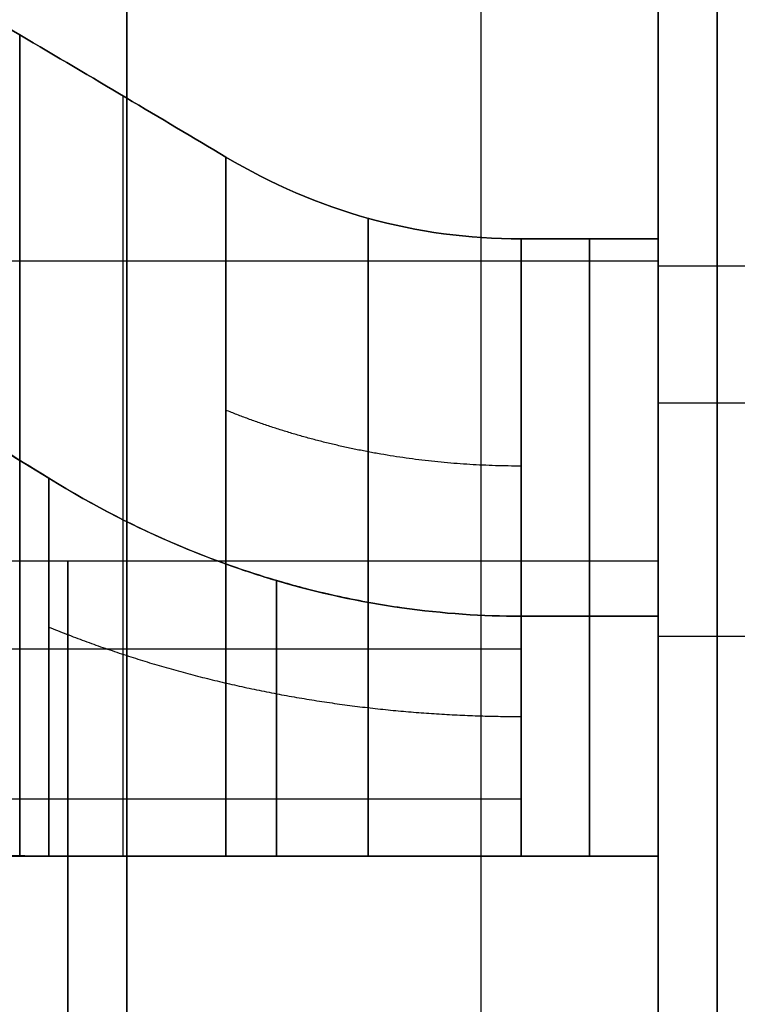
# Model space of a CAD drawing. Header units: millimetres. Extents: x -66 to 114, y 79 to 395.
# Tile 190 of 239: x 89.77 to 90.98, y 150.68 to 152.35. Entities that reach past the tile are written whole.
import ezdxf

# ---------------------------------------------------------------- set-up
doc = ezdxf.new("R2010")
doc.units = ezdxf.units.MM
doc.layers.add('Layer 01', color=18, linetype='Continuous', true_color=0x000000)

msp = doc.modelspace()

# ---------------------------------------------------------------- linework, layer by layer
at = {"layer": 'Layer 01'}
for p, q in [((89.95, 129.9733, 0.45), (89.95, 159.9733, 0.45)), ((89.95, 129.9733, -37.55), (89.95, 159.9733, -37.55)), ((87.65, 151.9417, -18.95), (90.85, 151.9417, -18.95)), ((87.65, 151.9417, -18.15), (90.85, 151.9417, -18.15)), ((87.65, 151.9417, -14.38), (90.85, 151.9417, -14.38)), ((87.65, 151.9417, -13.58), (90.85, 151.9417, -13.58)), ((87.65, 151.9417, -22.72), (90.85, 151.9417, -22.72)), ((87.65, 151.9417, -23.52), (90.85, 151.9417, -23.52)), ((90.85, 151.9333, -23.12), (90.85, 151.4333, -23.12)), ((90.85, 151.9333, -18.55), (90.85, 151.4333, -18.55)), ((90.85, 151.9333, -13.98), (90.85, 151.4333, -13.98)), ((90.85, 151.7159, -19.4728), (90.85, 151.5861, -19.4728)), ((90.85, 151.7159, -17.6272), (90.85, 151.5861, -17.6272)), ((90.85, 151.7159, -14.9028), (90.85, 151.5861, -14.9028)), ((90.85, 151.7159, -13.0572), (90.85, 151.5861, -13.0572)), ((90.85, 151.7159, -24.0428), (90.85, 151.5861, -24.0428)), ((90.85, 151.7159, -22.1972), (90.85, 151.5861, -22.1972)), ((90.85, 151.7012, -19.322), (92.9, 151.7012, -19.322)), ((90.85, 151.7012, -23.892), (92.9, 151.7012, -23.892)), ((90.85, 151.6669, -23.52), (90.85, 151.6669, -22.72)), ((90.85, 151.6669, -18.95), (90.85, 151.6669, -18.15)), ((90.85, 151.6364, -14.38), (90.85, 151.6364, -13.58)), ((90.85, 151.4562, -19.7325), (90.85, 151.4562, -19.6028)), ((90.85, 151.4562, -17.4972), (90.85, 151.4562, -17.3675)), ((90.85, 151.4562, -15.1625), (90.85, 151.4562, -15.0328)), ((90.85, 151.4562, -12.9272), (90.85, 151.4562, -12.7975)), ((90.85, 151.4562, -24.3025), (90.85, 151.4562, -24.1728)), ((90.85, 151.4562, -22.0672), (90.85, 151.4562, -21.9375)), ((88.85, 151.2841, -19.0463), (90.6179, 151.2841, -19.0463)), ((88.85, 151.2841, -23.6163), (90.6179, 151.2841, -23.6163)), ((90.85, 150.9333, -19.9584), (87.65, 150.9333, -19.9584)), ((90.85, 150.9333, -17.1416), (87.65, 150.9333, -17.1416)), ((90.85, 150.9333, -15.3884), (87.65, 150.9333, -15.3884)), ((90.85, 150.9333, -12.5716), (87.65, 150.9333, -12.5716)), ((90.85, 150.9333, -21.7116), (87.65, 150.9333, -21.7116)), ((90.85, 150.9333, -24.5284), (87.65, 150.9333, -24.5284)), ((90.85, 150.9333, -21.9864), (90.85, 150.1333, -21.9864)), ((90.85, 150.9333, -24.2536), (90.85, 150.1333, -24.2536)), ((90.85, 150.9333, -17.4164), (90.85, 150.1333, -17.4164)), ((90.85, 150.9333, -19.6836), (90.85, 150.1333, -19.6836)), ((90.85, 150.9333, -15.1136), (90.85, 150.1333, -15.1136)), ((90.85, 150.9333, -12.8464), (90.85, 150.1333, -12.8464))]:
    msp.add_line(p, q, dxfattribs=at)
at = {"layer": 'Layer 01', "extrusion": (-1, -1.01795e-16, -1.00808e-31)}
msp.add_arc((-144.9733, -18.55, -90.95), 14.35, 90, 270, dxfattribs=at)
msp.add_arc((-144.9733, -18.55, -90.95), 14.35, 90, 270, dxfattribs=at)
at = {"layer": 'Layer 01', "extrusion": (1, 0, 0)}
for centre, radius, start, end in [((144.9733, -18.55, 89.95), 14.35, 270, 90), ((150.5333, -18.55, 89.85), 0.9, 236.535, 56.535), ((150.5333, -23.12, 89.85), 0.9, 236.535, 56.535), ((150.5333, -13.98, 89.85), 0.9, 180, 0), ((150.5333, -13.98, 89.85), 0.9, 0, 180), ((150.5333, -23.12, 89.85), 0.9, 56.535, 236.535), ((150.5333, -18.55, 89.85), 0.9, 56.535, 236.535)]:
    msp.add_arc(centre, radius, start, end, dxfattribs=at)
at = {"layer": 'Layer 01', "extrusion": (1, 1.11114e-15, -1.98925e-17)}
msp.add_arc((144.9733, -18.55, 90.55), 12.8, 0, 175.5192, dxfattribs=at)
at = {"layer": 'Layer 01', "extrusion": (-1, -1.11342e-15, 3.82889e-17)}
msp.add_arc((-144.9733, -18.55, -90.55), 12.8, 180, 355.5192, dxfattribs=at)
at = {"layer": 'Layer 01', "extrusion": (-1, 1.36025e-15, 2.88818e-16)}
msp.add_arc((-144.9733, -18.55, -90.85), 12.9, 90, 168.82546, dxfattribs=at)
at = {"layer": 'Layer 01', "extrusion": (-1, 2.28326e-17, -1.39421e-15)}
msp.add_arc((-144.9733, -18.55, -90.85), 12.9, 191.17454, 270, dxfattribs=at)
at = {"layer": 'Layer 01', "extrusion": (1, 1.01795e-16, -5.89662e-16)}
msp.add_arc((144.9733, -18.55, 90.85), 12.05, 270, 90, dxfattribs=at)
at = {"layer": 'Layer 01', "extrusion": (-1, 7.67558e-19, 1.91582e-17)}
msp.add_arc((-144.9733, -18.55, -90.85), 12.5, 4.58857, 180, dxfattribs=at)
at = {"layer": 'Layer 01', "extrusion": (-1, -1.5391e-18, 3.8416e-17)}
msp.add_arc((-144.9733, -18.55, -90.85), 12.5, 180, 355.41143, dxfattribs=at)
at = {"layer": 'Layer 01', "extrusion": (1, 2.41846e-18, -5.76998e-17)}
msp.add_arc((144.9733, -18.55, 90.85), 11.95, 184.80024, 0, dxfattribs=at)
at = {"layer": 'Layer 01', "extrusion": (1, 5.94037e-16, -3.82696e-17)}
msp.add_arc((144.9733, -18.55, 90.85), 11.95, 0, 175.19976, dxfattribs=at)
at = {"layer": 'Layer 01', "extrusion": (1, 3.06856e-12, -3.06856e-12)}
for centre in [(150.5333, -18.55, 89.7686), (150.5333, -13.98, 89.7686), (150.5333, -23.12, 89.7686)]:
    msp.add_arc(centre, 1.8356, 282.5862, 347.4138, dxfattribs=at)
at = {"layer": 'Layer 01', "extrusion": (1, 3.06856e-12, 3.06856e-12)}
for centre in [(150.5333, -18.55, 89.7686), (150.5333, -23.12, 89.7686)]:
    msp.add_arc(centre, 1.8356, 12.5862, 77.4138, dxfattribs=at)
at = {"layer": 'Layer 01', "extrusion": (1, 3.06225e-12, 3.07247e-12)}
msp.add_arc((150.5333, -13.98, 89.7686), 1.8356, 12.5862, 77.4138, dxfattribs=at)
at = {"layer": 'Layer 01', "extrusion": (-1, 0, 0)}
for centre, radius, start, end in [((-150.5333, -18.55, -89.9433), 1.7348, 193.3308, 256.6692), ((-150.5333, -13.98, -89.9433), 1.7348, 193.3308, 256.6692), ((-150.5333, -23.12, -89.9433), 1.7348, 193.3308, 256.6692), ((-150.5333, -18.55, -90.734), 1.5, 195.466, 254.534), ((-150.5333, -18.55, -90.734), 1.5, 105.466, 164.534), ((-150.5333, -13.98, -90.734), 1.5, 195.466, 254.534), ((-150.5333, -13.98, -90.734), 1.5, 105.466, 164.534), ((-150.5333, -23.12, -90.734), 1.5, 195.466, 254.534), ((-150.5333, -23.12, -90.734), 1.5, 105.466, 164.534)]:
    msp.add_arc(centre, radius, start, end, dxfattribs=at)
at = {"layer": 'Layer 01', "extrusion": (-1, 1.31913e-11, -1.31913e-11)}
msp.add_arc((-150.5333, -18.55, -90.1179), 1.634, 194.1701, 255.8299, dxfattribs=at)
at = {"layer": 'Layer 01', "extrusion": (-1, 1.31913e-11, 1.31913e-11)}
for centre in [(-150.5333, -18.55, -90.1179), (-150.5333, -23.12, -90.1179)]:
    msp.add_arc(centre, 1.634, 104.1701, 165.8299, dxfattribs=at)
at = {"layer": 'Layer 01', "extrusion": (-1, 1.31924e-11, -1.31924e-11)}
for centre in [(-150.5333, -13.98, -90.1179), (-150.5333, -23.12, -90.1179)]:
    msp.add_arc(centre, 1.634, 194.1701, 255.8299, dxfattribs=at)
at = {"layer": 'Layer 01', "extrusion": (-1, 1.31763e-11, 1.31763e-11)}
msp.add_arc((-150.5333, -13.98, -90.1179), 1.634, 104.1701, 165.8299, dxfattribs=at)
at = {"layer": 'Layer 01', "extrusion": (1, -1.88004e-14, 5.21035e-15)}
for centre in [(150.5333, -18.55, 90.6179), (150.5333, -13.98, 90.6179), (150.5333, -23.12, 90.6179)]:
    msp.add_arc(centre, 1.5, 285.466, 344.534, dxfattribs=at)
at = {"layer": 'Layer 01', "extrusion": (1, -5.16691e-15, -1.87569e-14)}
for centre in [(150.5333, -18.55, 90.6179), (150.5333, -13.98, 90.6179), (150.5333, -23.12, 90.6179)]:
    msp.add_arc(centre, 1.5, 15.466, 74.534, dxfattribs=at)
at = {"layer": 'Layer 01', "extrusion": (-1, -4.09255e-17, 4.09255e-17)}
msp.add_arc((-150.5333, -18.55, -90.85), 1.5, 195.466, 254.534, dxfattribs=at)
at = {"layer": 'Layer 01', "extrusion": (-1, 2.63973e-17, 2.63973e-17)}
for centre in [(-150.5333, -18.55, -90.85), (-150.5333, -13.98, -90.85), (-150.5333, -23.12, -90.85)]:
    msp.add_arc(centre, 1.5, 105.466, 164.534, dxfattribs=at)
at = {"layer": 'Layer 01', "extrusion": (-1, 2.10365e-17, -2.10365e-17)}
for centre in [(-150.5333, -13.98, -90.85), (-150.5333, -23.12, -90.85)]:
    msp.add_arc(centre, 1.5, 195.466, 254.534, dxfattribs=at)
at = {"layer": 'Layer 01', "extrusion": (1, -1.37054e-14, -1.77636e-14)}
msp.add_arc((150.5333, -18.55, 90.85), 1.4, 343.3985, 16.6015, dxfattribs=at)
at = {"layer": 'Layer 01', "extrusion": (1, 2.15848e-16, 0)}
msp.add_arc((150.5333, -23.12, 90.85), 1.4, 343.3985, 16.6015, dxfattribs=at)
at = {"layer": 'Layer 01', "extrusion": (1, 6.35028e-16, -9.26493e-17)}
msp.add_arc((150.5333, -13.98, 90.85), 1.4, 343.3985, 360, dxfattribs=at)
at = {"layer": 'Layer 01', "extrusion": (1, -8.82511e-16, -1.28757e-16)}
msp.add_arc((150.5333, -13.98, 90.85), 1.4, 0, 16.6015, dxfattribs=at)
at = {"layer": 'Layer 01', "extrusion": (1, -1.4037e-17, 1.4037e-17)}
for centre in [(150.5333, -13.98, 90.85), (150.5333, -23.12, 90.85)]:
    msp.add_arc(centre, 1.4, 286.6015, 343.3985, dxfattribs=at)
at = {"layer": 'Layer 01', "extrusion": (1, 3.9904e-17, 3.9904e-17)}
msp.add_arc((150.5333, -13.98, 90.85), 1.4, 16.6015, 73.3985, dxfattribs=at)
at = {"layer": 'Layer 01', "extrusion": (1, -2.52297e-14, 2.52297e-14)}
msp.add_arc((150.5333, -18.55, 90.85), 1.4, 286.6015, 343.3985, dxfattribs=at)
at = {"layer": 'Layer 01', "extrusion": (1, -2.26023e-16, -1.67666e-16)}
for centre in [(150.5333, -18.55, 90.85), (150.5333, -23.12, 90.85)]:
    msp.add_arc(centre, 1.4, 16.6015, 56.535, dxfattribs=at)
at = {"layer": 'Layer 01', "extrusion": (-1, -1.1455e-12, -4.09398e-12)}
msp.add_arc((-150.5333, -18.55, -89.8179), 1.1144, 201.0358, 248.9642, dxfattribs=at)
at = {"layer": 'Layer 01', "extrusion": (-1, 7.38299e-12, 7.38299e-12)}
msp.add_arc((-150.5333, -18.55, -89.8179), 1.1144, 111.0358, 158.9642, dxfattribs=at)
at = {"layer": 'Layer 01', "extrusion": (-1, 1.03725e-11, -4.00076e-12)}
msp.add_arc((-150.5333, -13.98, -89.8179), 1.1144, 201.0358, 248.9642, dxfattribs=at)
at = {"layer": 'Layer 01', "extrusion": (-1, 5.62424e-12, 1.46379e-11)}
for centre in [(-150.5333, -13.98, -89.8179), (-150.5333, -23.12, -89.8179)]:
    msp.add_arc(centre, 1.1144, 111.0358, 158.9642, dxfattribs=at)
at = {"layer": 'Layer 01', "extrusion": (-1, 1.03895e-11, -3.99555e-12)}
msp.add_arc((-150.5333, -23.12, -89.8179), 1.1144, 201.0358, 248.9642, dxfattribs=at)
at = {"layer": 'Layer 01', "extrusion": (-1, 2.08411e-14, 1.77636e-14)}
msp.add_arc((-150.5333, -18.55, -90.85), 0.9, 153.6122, 206.3878, dxfattribs=at)
at = {"layer": 'Layer 01', "extrusion": (-1, 6.61604e-17, 0)}
msp.add_arc((-150.5333, -23.12, -90.85), 0.9, 153.6122, 206.3878, dxfattribs=at)
at = {"layer": 'Layer 01', "extrusion": (-1, 3.42744e-16, -8.03514e-17)}
msp.add_arc((-150.5333, -13.98, -90.85), 0.9, 180, 206.3878, dxfattribs=at)
at = {"layer": 'Layer 01', "extrusion": (-1, -5.35728e-16, -1.25594e-16)}
msp.add_arc((-150.5333, -13.98, -90.85), 0.9, 153.6122, 180, dxfattribs=at)
at = {"layer": 'Layer 01', "extrusion": (-1, -1.06788e-12, 2.15234e-12)}
msp.add_arc((-150.5333, -13.98, -90.6179), 0.9, 206.3878, 243.6122, dxfattribs=at)
at = {"layer": 'Layer 01', "extrusion": (-1, 6.98077e-14, 3.4825e-14)}
msp.add_arc((-150.5333, -13.98, -90.6179), 0.9, 116.3878, 153.6122, dxfattribs=at)
at = {"layer": 'Layer 01', "extrusion": (-1, 1.05064e-13, 5.23173e-14)}
for centre in [(-150.5333, -18.55, -90.6179), (-150.5333, -23.12, -90.6179)]:
    msp.add_arc(centre, 0.9, 123.465, 153.6122, dxfattribs=at)
at = {"layer": 'Layer 01', "extrusion": (-1, 3.44059e-14, -6.93886e-14)}
msp.add_arc((-150.5333, -18.55, -90.6179), 0.9, 206.3878, 243.6122, dxfattribs=at)
at = {"layer": 'Layer 01', "extrusion": (-1, -1.06791e-12, 2.15237e-12)}
msp.add_arc((-150.5333, -23.12, -90.6179), 0.9, 206.3878, 243.6122, dxfattribs=at)
at = {"layer": 'Layer 01', "extrusion": (1, 4.10328e-16, 8.78618e-16)}
msp.add_arc((150.5333, -23.12, 90.85), 1.4, 56.535, 73.3985, dxfattribs=at)
at = {"layer": 'Layer 01', "extrusion": (1, -4.28765e-16, -9.18098e-16)}
msp.add_arc((150.5333, -18.55, 90.85), 1.4, 56.535, 73.3985, dxfattribs=at)
at = {"layer": 'Layer 01', "extrusion": (-1, 1.14411e-12, 1.73116e-12)}
for centre in [(-150.5333, -23.12, -90.6179), (-150.5333, -18.55, -90.6179)]:
    msp.add_arc(centre, 0.9, 116.3878, 123.465, dxfattribs=at)
at = {"layer": 'Layer 01', "extrusion": (1, 1.25299e-30, 2.82149e-16)}
msp.add_arc((150.5333, -23.12, 90.85), 1.4, 73.3985, 106.6015, dxfattribs=at)
at = {"layer": 'Layer 01', "extrusion": (-1, -1.12257e-30, 1.2639e-16)}
for centre in [(-150.5333, -23.12, -90.85), (-150.5333, -18.55, -90.85)]:
    msp.add_arc(centre, 0.9, 63.6122, 116.3878, dxfattribs=at)
at = {"layer": 'Layer 01', "extrusion": (1, 0, 2.82149e-16)}
msp.add_arc((150.5333, -18.55, 90.85), 1.4, 73.3985, 106.6015, dxfattribs=at)
at = {"layer": 'Layer 01', "extrusion": (1, 3.13249e-30, 2.82149e-16)}
msp.add_arc((150.5333, -13.98, 90.85), 1.4, 253.3985, 286.6015, dxfattribs=at)
at = {"layer": 'Layer 01', "extrusion": (-1, -5.61286e-31, 1.2639e-16)}
msp.add_arc((-150.5333, -13.98, -90.85), 0.9, 243.6122, 296.3878, dxfattribs=at)
at = {"layer": 'Layer 01', "extrusion": (-1, 1.12257e-30, 1.2639e-16)}
msp.add_arc((-150.5333, -13.98, -90.85), 0.9, 63.6122, 116.3878, dxfattribs=at)
at = {"layer": 'Layer 01', "extrusion": (-1, -1.77636e-14, -3.56772e-14)}
msp.add_arc((-150.5333, -18.55, -90.85), 0.9, 243.6122, 296.3878, dxfattribs=at)
at = {"layer": 'Layer 01', "extrusion": (1, 4.38548e-30, 2.82149e-16)}
msp.add_arc((150.5333, -13.98, 90.85), 1.4, 73.3985, 106.6015, dxfattribs=at)
at = {"layer": 'Layer 01', "extrusion": (1, 3.30974e-28, 7.45286e-14)}
msp.add_arc((150.5333, -18.55, 90.85), 1.4, 253.3985, 286.6015, dxfattribs=at)
at = {"layer": 'Layer 01', "extrusion": (-1, 0, 1.2639e-16)}
msp.add_arc((-150.5333, -23.12, -90.85), 0.9, 243.6122, 296.3878, dxfattribs=at)
at = {"layer": 'Layer 01', "extrusion": (1, 2.50599e-30, 2.82149e-16)}
msp.add_arc((150.5333, -23.12, 90.85), 1.4, 253.3985, 286.6015, dxfattribs=at)
at = {"layer": 'Layer 01'}
for points, degree in [([(90.95, 159.9733, 0.45), (90.95, 144.9733, 0.45), (90.95, 129.9733, 0.45)], 2), ([(90.95, 129.9733, -37.55), (90.95, 144.9733, -37.55), (90.95, 159.9733, -37.55)], 2), ([(90.95, 159.9233, -37.5), (90.95, 144.9733, -37.5), (90.95, 130.0233, -37.5)], 2), ([(90.95, 130.0233, 0.4), (90.95, 144.9733, 0.4), (90.95, 159.9233, 0.4)], 2), ([(90.6179, 151.979, -18.95), (90.4397, 151.979, -18.95), (90.2731, 152.0252, -18.95), (90.1179, 152.1176, -18.95)], 3), ([(90.1179, 152.1176, -18.15), (90.2731, 152.0252, -18.15), (90.4397, 151.979, -18.15), (90.6179, 151.979, -18.15)], 3), ([(90.6179, 151.979, -14.38), (90.4397, 151.979, -14.38), (90.2731, 152.0252, -14.38), (90.1179, 152.1176, -14.38)], 3), ([(90.1179, 152.1176, -13.58), (90.2731, 152.0252, -13.58), (90.4397, 151.979, -13.58), (90.6179, 151.979, -13.58)], 3), ([(90.1179, 152.1176, -22.72), (90.2731, 152.0252, -22.72), (90.4397, 151.979, -22.72), (90.6179, 151.979, -22.72)], 3), ([(90.6179, 151.979, -23.52), (90.4397, 151.979, -23.52), (90.2731, 152.0252, -23.52), (90.1179, 152.1176, -23.52)], 3), ([(90.6179, 151.979, -18.95), (90.734, 151.979, -18.95), (90.85, 151.979, -18.95)], 2), ([(90.85, 151.979, -18.15), (90.734, 151.979, -18.15), (90.6179, 151.979, -18.15)], 2), ([(90.6179, 151.979, -14.38), (90.734, 151.979, -14.38), (90.85, 151.979, -14.38)], 2), ([(90.85, 151.979, -13.58), (90.734, 151.979, -13.58), (90.6179, 151.979, -13.58)], 2), ([(90.6179, 151.979, -23.52), (90.734, 151.979, -23.52), (90.85, 151.979, -23.52)], 2), ([(90.85, 151.979, -22.72), (90.734, 151.979, -22.72), (90.6179, 151.979, -22.72)], 2), ([(90.85, 151.875, -18.95), (90.85, 151.927, -18.95), (90.85, 151.979, -18.95)], 2), ([(90.85, 151.979, -18.15), (90.85, 151.927, -18.15), (90.85, 151.875, -18.15)], 2), ([(90.85, 151.875, -14.38), (90.85, 151.927, -14.38), (90.85, 151.979, -14.38)], 2), ([(90.85, 151.979, -13.58), (90.85, 151.927, -13.58), (90.85, 151.875, -13.58)], 2), ([(90.85, 151.875, -23.52), (90.85, 151.927, -23.52), (90.85, 151.979, -23.52)], 2), ([(90.85, 151.979, -22.72), (90.85, 151.927, -22.72), (90.85, 151.875, -22.72)], 2), ([(90.85, 151.9333, -13.98), (91.875, 151.9333, -13.98), (92.9, 151.9333, -13.98)], 2), ([(90.85, 151.875, -23.52), (90.85, 151.6073, -23.52), (90.85, 151.3396, -23.52)], 2), ([(90.85, 151.3396, -22.72), (90.85, 151.6073, -22.72), (90.85, 151.875, -22.72)], 2), ([(90.85, 151.3396, -18.15), (90.85, 151.6073, -18.15), (90.85, 151.875, -18.15)], 2), ([(90.85, 151.875, -18.95), (90.85, 151.6073, -18.95), (90.85, 151.3396, -18.95)], 2), ([(90.85, 151.875, -14.38), (90.85, 151.6073, -14.38), (90.85, 151.3396, -14.38)], 2), ([(90.85, 151.3396, -13.58), (90.85, 151.6073, -13.58), (90.85, 151.875, -13.58)], 2), ([(89.4686, 151.7871, -18.95), (89.5946, 151.7107, -18.9502), (89.7111, 151.6395, -18.9502), (89.8179, 151.5734, -18.95)], 3), ([(89.8179, 151.5734, -18.15), (89.7111, 151.6395, -18.1498), (89.5946, 151.7107, -18.1498), (89.4686, 151.7871, -18.15)], 3), ([(89.4686, 151.7871, -14.38), (89.5854, 151.7164, -14.38), (89.7019, 151.6452, -14.38), (89.8179, 151.5734, -14.38)], 3), ([(89.8179, 151.5734, -13.58), (89.7019, 151.6452, -13.58), (89.5854, 151.7164, -13.58), (89.4686, 151.7871, -13.58)], 3), ([(89.8179, 151.5734, -22.72), (89.7019, 151.6452, -22.72), (89.5854, 151.7164, -22.72), (89.4686, 151.7871, -22.72)], 3), ([(89.4686, 151.7871, -23.52), (89.5854, 151.7164, -23.52), (89.7019, 151.6452, -23.52), (89.8179, 151.5734, -23.52)], 3), ([(88.85, 151.4333, -13.98), (89.85, 151.4333, -13.98), (90.85, 151.4333, -13.98)], 2), ([(90.85, 151.3396, -14.38), (90.734, 151.3396, -14.38), (90.6179, 151.3396, -14.38)], 2), ([(90.6179, 151.3396, -13.58), (90.734, 151.3396, -13.58), (90.85, 151.3396, -13.58)], 2), ([(90.6179, 151.3396, -18.15), (90.734, 151.3396, -18.15), (90.85, 151.3396, -18.15)], 2), ([(90.85, 151.3396, -18.95), (90.734, 151.3396, -18.95), (90.6179, 151.3396, -18.95)], 2), ([(90.6179, 151.3396, -22.72), (90.734, 151.3396, -22.72), (90.85, 151.3396, -22.72)], 2), ([(90.85, 151.3396, -23.52), (90.734, 151.3396, -23.52), (90.6179, 151.3396, -23.52)], 2), ([(92.9, 151.3053, -21.9521), (91.875, 151.3053, -21.9521), (90.85, 151.3053, -21.9521)], 2), ([(92.9, 151.3053, -17.3821), (91.875, 151.3053, -17.3821), (90.85, 151.3053, -17.3821)], 2), ([(90.6179, 151.0296, -22.3692), (89.734, 151.0296, -22.3692), (88.85, 151.0296, -22.3692)], 2), ([(90.6179, 151.0296, -17.7992), (89.734, 151.0296, -17.7992), (88.85, 151.0296, -17.7992)], 2), ([(89.8179, 150.9333, -19.5901), (89.7111, 150.9335, -19.6561), (89.5946, 150.9335, -19.7274), (89.4686, 150.9333, -19.8038)], 3), ([(89.4686, 150.9333, -17.2962), (89.5946, 150.9335, -17.3726), (89.7111, 150.9335, -17.4439), (89.8179, 150.9333, -17.5099)], 3), ([(90.85, 150.9333, -22.3138), (90.734, 150.9333, -22.3138), (90.6179, 150.9333, -22.3138)], 2), ([(90.85, 150.9333, -17.7438), (90.734, 150.9333, -17.7438), (90.6179, 150.9333, -17.7438)], 2), ([(90.6179, 150.9333, -14.7862), (90.734, 150.9333, -14.7862), (90.85, 150.9333, -14.7862)], 2), ([(90.85, 150.9333, -13.1738), (90.734, 150.9333, -13.1738), (90.6179, 150.9333, -13.1738)], 2), ([(90.6179, 150.9333, -19.3562), (90.734, 150.9333, -19.3562), (90.85, 150.9333, -19.3562)], 2), ([(90.6179, 150.9333, -23.9262), (90.734, 150.9333, -23.9262), (90.85, 150.9333, -23.9262)], 2), ([(90.85, 150.9333, -19.9957), (90.734, 150.9333, -19.9957), (90.6179, 150.9333, -19.9957)], 2), ([(90.6179, 150.9333, -17.1043), (90.734, 150.9333, -17.1043), (90.85, 150.9333, -17.1043)], 2), ([(90.85, 150.9333, -15.4257), (90.734, 150.9333, -15.4257), (90.6179, 150.9333, -15.4257)], 2), ([(90.6179, 150.9333, -12.5343), (90.734, 150.9333, -12.5343), (90.85, 150.9333, -12.5343)], 2), ([(90.85, 150.9333, -24.5657), (90.734, 150.9333, -24.5657), (90.6179, 150.9333, -24.5657)], 2), ([(90.6179, 150.9333, -21.6743), (90.734, 150.9333, -21.6743), (90.85, 150.9333, -21.6743)], 2), ([(90.85, 150.9333, -21.7784), (90.85, 150.9333, -22.0461), (90.85, 150.9333, -22.3138)], 2), ([(90.85, 150.9333, -19.9957), (90.85, 150.9333, -19.9437), (90.85, 150.9333, -19.8916)], 2), ([(90.85, 150.9333, -17.2084), (90.85, 150.9333, -17.1563), (90.85, 150.9333, -17.1043)], 2), ([(90.85, 150.9333, -17.2084), (90.85, 150.9333, -17.4761), (90.85, 150.9333, -17.7438)], 2), ([(90.85, 150.9333, -19.3562), (90.85, 150.9333, -19.6239), (90.85, 150.9333, -19.8916)], 2), ([(90.85, 150.9333, -15.4257), (90.85, 150.9333, -15.3737), (90.85, 150.9333, -15.3216)], 2), ([(90.85, 150.9333, -14.7862), (90.85, 150.9333, -15.0539), (90.85, 150.9333, -15.3216)], 2), ([(90.85, 150.9333, -12.6384), (90.85, 150.9333, -12.5863), (90.85, 150.9333, -12.5343)], 2), ([(90.85, 150.9333, -12.6384), (90.85, 150.9333, -12.9061), (90.85, 150.9333, -13.1738)], 2), ([(90.85, 150.9333, -24.5657), (90.85, 150.9333, -24.5137), (90.85, 150.9333, -24.4616)], 2), ([(90.85, 150.9333, -21.7784), (90.85, 150.9333, -21.7263), (90.85, 150.9333, -21.6743)], 2), ([(90.85, 150.9333, -23.9262), (90.85, 150.9333, -24.1939), (90.85, 150.9333, -24.4616)], 2)]:
    msp.add_open_spline(points, degree=degree, dxfattribs=at)
for points, knots in [([(88.9686, 152.5439, -18.95), (89.1166, 152.5439, -18.95), (89.2621, 152.5227, -18.9499), (89.5327, 152.4458, -18.9499), (89.6577, 152.3905, -18.95), (89.7686, 152.3249, -18.95)], [0, 0, 0, 0, 0.4209515, 0.4209515, 0.8419029, 0.8419029, 0.8419029, 0.8419029]), ([(89.7686, 152.3249, -18.15), (89.6577, 152.3905, -18.15), (89.5327, 152.4458, -18.1501), (89.2621, 152.5227, -18.1501), (89.1166, 152.5439, -18.15), (88.9686, 152.5439, -18.15)], [0, 0, 0, 0, 0.4209515, 0.4209515, 0.8419029, 0.8419029, 0.8419029, 0.8419029]), ([(88.9686, 152.5439, -14.38), (89.1166, 152.5439, -14.38), (89.2621, 152.5227, -14.3799), (89.5327, 152.4458, -14.3799), (89.6577, 152.3905, -14.38), (89.7686, 152.3249, -14.38)], [0, 0, 0, 0, 0.4209515, 0.4209515, 0.8419029, 0.8419029, 0.8419029, 0.8419029]), ([(89.7686, 152.3249, -13.58), (89.6577, 152.3905, -13.58), (89.5327, 152.4458, -13.5801), (89.2621, 152.5227, -13.5801), (89.1166, 152.5439, -13.58), (88.9686, 152.5439, -13.58)], [0, 0, 0, 0, 0.4209515, 0.4209515, 0.8419029, 0.8419029, 0.8419029, 0.8419029]), ([(88.9686, 152.5439, -23.52), (89.1166, 152.5439, -23.52), (89.2621, 152.5227, -23.5199), (89.5327, 152.4458, -23.5199), (89.6577, 152.3905, -23.52), (89.7686, 152.3249, -23.52)], [0, 0, 0, 0, 0.4209515, 0.4209515, 0.8419029, 0.8419029, 0.8419029, 0.8419029]), ([(89.7686, 152.3249, -22.72), (89.6577, 152.3905, -22.72), (89.5327, 152.4458, -22.7201), (89.2621, 152.5227, -22.7201), (89.1166, 152.5439, -22.72), (88.9686, 152.5439, -22.72)], [0, 0, 0, 0, 0.4209515, 0.4209515, 0.8419029, 0.8419029, 0.8419029, 0.8419029]), ([(89.8179, 151.5734, -18.15), (89.8966, 151.5248, -18.15), (89.9703, 151.4884, -18.1503), (90.0679, 151.4468, -18.1502), (90.0984, 151.4351, -18.1502), (90.1404, 151.4202, -18.1501), (90.1606, 151.4134, -18.1501), (90.1825, 151.4065, -18.15), (90.1915, 151.4037, -18.15), (90.1974, 151.4019, -18.15), (90.1987, 151.4015, -18.15), (90.3479, 151.3574, -18.15), (90.4887, 151.3396, -18.15), (90.6179, 151.3396, -18.15)], [0, 0, 0, 0, 0.2114954, 0.2114954, 0.3172432, 0.3172432, 0.370117, 0.396554, 0.4097724, 0.4097724, 0.4229909, 0.4229909, 0.8459818, 0.8459818, 0.8459818, 0.8459818]), ([(90.6179, 151.3396, -18.95), (90.5531, 151.3396, -18.95), (90.4855, 151.344, -18.9499), (90.3809, 151.3588, -18.9499), (90.3456, 151.3651, -18.9499), (90.292, 151.3768, -18.9499), (90.265, 151.3831, -18.95), (90.2334, 151.3915, -18.95), (90.2198, 151.3954, -18.95), (90.2107, 151.398, -18.95), (90.2045, 151.3998, -18.95), (90.1097, 151.4279, -18.95), (89.9747, 151.4765, -18.95), (89.8179, 151.5734, -18.95)], [-0.8461013, -0.8461013, -0.8461013, -0.8461013, -0.634576, -0.634576, -0.5288133, -0.5288133, -0.475932, -0.4494913, -0.436271, -0.436271, -0.4230506, -0.4230506, 0, 0, 0, 0]), ([(89.8179, 151.5734, -13.58), (89.8962, 151.525, -13.58), (89.9696, 151.4887, -13.5803), (90.0669, 151.4472, -13.5803), (90.0972, 151.4356, -13.5802), (90.1392, 151.4206, -13.5801), (90.1593, 151.4138, -13.5801), (90.1812, 151.4069, -13.58), (90.1902, 151.4041, -13.58), (90.1961, 151.4023, -13.58), (90.1974, 151.4019, -13.58), (90.3474, 151.3574, -13.58), (90.4887, 151.3396, -13.58), (90.6179, 151.3396, -13.58)], [0, 0, 0, 0, 0.2114973, 0.2114973, 0.317246, 0.317246, 0.3701204, 0.3965575, 0.4097761, 0.4097761, 0.4229947, 0.4229947, 0.8459894, 0.8459894, 0.8459894, 0.8459894]), ([(90.6179, 151.3396, -14.38), (90.5533, 151.3396, -14.38), (90.4858, 151.344, -14.3799), (90.3813, 151.3588, -14.3798), (90.3459, 151.3651, -14.3799), (90.2923, 151.3767, -14.3799), (90.2654, 151.3831, -14.3799), (90.2337, 151.3915, -14.38), (90.2201, 151.3953, -14.38), (90.211, 151.3979, -14.38), (90.2048, 151.3997, -14.38), (90.1096, 151.4279, -14.38), (89.9745, 151.4766, -14.38), (89.8179, 151.5734, -14.38)], [-0.8460952, -0.8460952, -0.8460952, -0.8460952, -0.6345714, -0.6345714, -0.5288095, -0.5288095, -0.4759286, -0.4494881, -0.4362679, -0.4362679, -0.4230476, -0.4230476, 0, 0, 0, 0]), ([(89.8179, 151.5734, -22.72), (89.8962, 151.525, -22.72), (89.9696, 151.4887, -22.7203), (90.0669, 151.4472, -22.7203), (90.0972, 151.4356, -22.7202), (90.1392, 151.4206, -22.7201), (90.1593, 151.4138, -22.7201), (90.1812, 151.4069, -22.72), (90.1902, 151.4041, -22.72), (90.1961, 151.4023, -22.72), (90.1974, 151.4019, -22.72), (90.3474, 151.3574, -22.72), (90.4887, 151.3396, -22.72), (90.6179, 151.3396, -22.72)], [0, 0, 0, 0, 0.2114973, 0.2114973, 0.317246, 0.317246, 0.3701204, 0.3965575, 0.4097761, 0.4097761, 0.4229947, 0.4229947, 0.8459894, 0.8459894, 0.8459894, 0.8459894]), ([(90.6179, 151.3396, -23.52), (90.5533, 151.3396, -23.52), (90.4858, 151.344, -23.5199), (90.3813, 151.3588, -23.5198), (90.3459, 151.3651, -23.5199), (90.2923, 151.3767, -23.5199), (90.2654, 151.3831, -23.5199), (90.2337, 151.3915, -23.52), (90.2201, 151.3953, -23.52), (90.211, 151.3979, -23.52), (90.2048, 151.3997, -23.52), (90.1096, 151.4279, -23.52), (89.9745, 151.4766, -23.52), (89.8179, 151.5734, -23.52)], [-0.8460952, -0.8460952, -0.8460952, -0.8460952, -0.6345714, -0.6345714, -0.5288095, -0.5288095, -0.4759286, -0.4494881, -0.4362679, -0.4362679, -0.4230476, -0.4230476, 0, 0, 0, 0]), ([(89.7686, 150.9333, -20.3415), (89.6577, 150.9333, -20.4071), (89.5327, 150.9332, -20.4625), (89.2621, 150.9332, -20.5393), (89.1166, 150.9333, -20.5606), (88.9686, 150.9333, -20.5606)], [0, 0, 0, 0, 0.4209515, 0.4209515, 0.8419029, 0.8419029, 0.8419029, 0.8419029]), ([(88.9686, 150.9333, -16.5394), (89.1166, 150.9333, -16.5394), (89.2621, 150.9332, -16.5607), (89.5327, 150.9332, -16.6375), (89.6577, 150.9333, -16.6929), (89.7686, 150.9333, -16.7585)], [0, 0, 0, 0, 0.4209515, 0.4209515, 0.8419029, 0.8419029, 0.8419029, 0.8419029]), ([(89.7686, 150.9333, -15.7715), (89.6577, 150.9333, -15.8371), (89.5327, 150.9332, -15.8925), (89.2621, 150.9332, -15.9693), (89.1166, 150.9333, -15.9906), (88.9686, 150.9333, -15.9906)], [0, 0, 0, 0, 0.4209515, 0.4209515, 0.8419029, 0.8419029, 0.8419029, 0.8419029]), ([(88.9686, 150.9333, -11.9694), (89.1166, 150.9333, -11.9694), (89.2621, 150.9332, -11.9907), (89.5327, 150.9332, -12.0675), (89.6577, 150.9333, -12.1229), (89.7686, 150.9333, -12.1885)], [0, 0, 0, 0, 0.4209515, 0.4209515, 0.8419029, 0.8419029, 0.8419029, 0.8419029]), ([(89.7686, 150.9333, -24.9115), (89.6577, 150.9333, -24.9771), (89.5327, 150.9332, -25.0325), (89.2621, 150.9332, -25.1093), (89.1166, 150.9333, -25.1306), (88.9686, 150.9333, -25.1306)], [0, 0, 0, 0, 0.4209515, 0.4209515, 0.8419029, 0.8419029, 0.8419029, 0.8419029]), ([(88.9686, 150.9333, -21.1094), (89.1166, 150.9333, -21.1094), (89.2621, 150.9332, -21.1307), (89.5327, 150.9332, -21.2075), (89.6577, 150.9333, -21.2629), (89.7686, 150.9333, -21.3285)], [0, 0, 0, 0, 0.4209515, 0.4209515, 0.8419029, 0.8419029, 0.8419029, 0.8419029]), ([(89.8179, 150.9333, -19.5901), (89.8965, 150.9333, -19.5415), (89.9702, 150.9331, -19.5051), (90.0678, 150.9331, -19.4635), (90.0982, 150.9331, -19.4518), (90.1402, 150.9332, -19.4369), (90.1604, 150.9333, -19.4301), (90.1822, 150.9333, -19.4232), (90.1913, 150.9333, -19.4204), (90.1972, 150.9333, -19.4186), (90.1985, 150.9333, -19.4182), (90.3478, 150.9333, -19.3741), (90.4886, 150.9333, -19.3562), (90.6179, 150.9333, -19.3562)], [0, 0, 0, 0, 0.211496, 0.211496, 0.317244, 0.317244, 0.370118, 0.396555, 0.4097735, 0.4097735, 0.422992, 0.422992, 0.8459839, 0.8459839, 0.8459839, 0.8459839]), ([(90.6179, 150.9333, -17.7438), (90.5531, 150.9333, -17.7438), (90.4855, 150.9332, -17.7393), (90.3809, 150.9332, -17.7245), (90.3456, 150.9332, -17.7182), (90.292, 150.9333, -17.7066), (90.265, 150.9333, -17.7002), (90.2334, 150.9333, -17.6918), (90.2198, 150.9333, -17.688), (90.2107, 150.9333, -17.6854), (90.2045, 150.9333, -17.6836), (90.1097, 150.9333, -17.6554), (89.9747, 150.9333, -17.6069), (89.8179, 150.9333, -17.5099)], [-0.8461013, -0.8461013, -0.8461013, -0.8461013, -0.634576, -0.634576, -0.5288133, -0.5288133, -0.475932, -0.4494913, -0.436271, -0.436271, -0.4230506, -0.4230506, 0, 0, 0, 0]), ([(89.8179, 150.9333, -15.0201), (89.8962, 150.9333, -14.9717), (89.9696, 150.9331, -14.9354), (90.0669, 150.9331, -14.8939), (90.0972, 150.9331, -14.8822), (90.1392, 150.9332, -14.8673), (90.1593, 150.9332, -14.8605), (90.1812, 150.9333, -14.8535), (90.1902, 150.9333, -14.8508), (90.1961, 150.9333, -14.849), (90.1974, 150.9333, -14.8486), (90.3474, 150.9333, -14.8041), (90.4887, 150.9333, -14.7862), (90.6179, 150.9333, -14.7862)], [0, 0, 0, 0, 0.2114973, 0.2114973, 0.317246, 0.317246, 0.3701204, 0.3965575, 0.4097761, 0.4097761, 0.4229947, 0.4229947, 0.8459894, 0.8459894, 0.8459894, 0.8459894]), ([(90.6179, 150.9333, -13.1738), (90.5533, 150.9333, -13.1738), (90.4858, 150.9332, -13.1693), (90.3813, 150.9332, -13.1545), (90.3459, 150.9332, -13.1482), (90.2923, 150.9332, -13.1366), (90.2654, 150.9333, -13.1303), (90.2337, 150.9333, -13.1219), (90.2201, 150.9333, -13.118), (90.211, 150.9333, -13.1154), (90.2048, 150.9333, -13.1136), (90.1096, 150.9333, -13.0854), (89.9745, 150.9333, -13.0368), (89.8179, 150.9333, -12.9399)], [-0.8460952, -0.8460952, -0.8460952, -0.8460952, -0.6345714, -0.6345714, -0.5288095, -0.5288095, -0.4759286, -0.4494881, -0.4362679, -0.4362679, -0.4230476, -0.4230476, 0, 0, 0, 0]), ([(89.8179, 150.9333, -24.1601), (89.8962, 150.9333, -24.1117), (89.9696, 150.9331, -24.0754), (90.0669, 150.9331, -24.0339), (90.0972, 150.9331, -24.0222), (90.1392, 150.9332, -24.0073), (90.1593, 150.9332, -24.0005), (90.1812, 150.9333, -23.9935), (90.1902, 150.9333, -23.9908), (90.1961, 150.9333, -23.989), (90.1974, 150.9333, -23.9886), (90.3474, 150.9333, -23.9441), (90.4887, 150.9333, -23.9262), (90.6179, 150.9333, -23.9262)], [0, 0, 0, 0, 0.2114973, 0.2114973, 0.317246, 0.317246, 0.3701204, 0.3965575, 0.4097761, 0.4097761, 0.4229947, 0.4229947, 0.8459894, 0.8459894, 0.8459894, 0.8459894]), ([(90.6179, 150.9333, -22.3138), (90.5533, 150.9333, -22.3138), (90.4858, 150.9332, -22.3093), (90.3813, 150.9332, -22.2945), (90.3459, 150.9332, -22.2882), (90.2923, 150.9332, -22.2766), (90.2654, 150.9333, -22.2703), (90.2337, 150.9333, -22.2619), (90.2201, 150.9333, -22.258), (90.211, 150.9333, -22.2554), (90.2048, 150.9333, -22.2536), (90.1096, 150.9333, -22.2254), (89.9745, 150.9333, -22.1768), (89.8179, 150.9333, -22.0799)], [-0.8460952, -0.8460952, -0.8460952, -0.8460952, -0.6345714, -0.6345714, -0.5288095, -0.5288095, -0.4759286, -0.4494881, -0.4362679, -0.4362679, -0.4230476, -0.4230476, 0, 0, 0, 0])]:
    msp.add_open_spline(points, degree=3, knots=knots, dxfattribs=at)
at = {"layer": 'Layer 01', "extrusion": (1.90568e-08, 3.21051e-08, 1)}
for points in [[(89.7686, 152.3249, -18.95), (89.8921, 152.2518, -18.95), (90.0085, 152.1827, -18.95), (90.1179, 152.1176, -18.95)], [(89.7686, 152.3249, -23.52), (89.8921, 152.2518, -23.52), (90.0085, 152.1827, -23.52), (90.1179, 152.1176, -23.52)]]:
    msp.add_open_spline(points, degree=3, dxfattribs=at)
at = {"layer": 'Layer 01', "extrusion": (-1.90754e-08, -3.21365e-08, 1)}
msp.add_open_spline([(90.1179, 152.1176, -18.15), (90.0085, 152.1827, -18.15), (89.8921, 152.2518, -18.15), (89.7686, 152.3249, -18.15)], degree=3, dxfattribs=at)
at = {"layer": 'Layer 01', "extrusion": (1.90719e-08, 3.21305e-08, 1)}
msp.add_open_spline([(89.7686, 152.3249, -14.38), (89.8921, 152.2518, -14.38), (90.0085, 152.1827, -14.38), (90.1179, 152.1176, -14.38)], degree=3, dxfattribs=at)
at = {"layer": 'Layer 01', "extrusion": (-1.90687e-08, -3.21252e-08, 1)}
msp.add_open_spline([(90.1179, 152.1176, -13.58), (90.0085, 152.1827, -13.58), (89.8921, 152.2518, -13.58), (89.7686, 152.3249, -13.58)], degree=3, dxfattribs=at)
at = {"layer": 'Layer 01', "extrusion": (-1.90574e-08, -3.21061e-08, 1)}
msp.add_open_spline([(90.1179, 152.1176, -22.72), (90.0085, 152.1827, -22.72), (89.8921, 152.2518, -22.72), (89.7686, 152.3249, -22.72)], degree=3, dxfattribs=at)
at = {"layer": 'Layer 01', "extrusion": (-1, 3.60797e-14, -3.60797e-14)}
msp.add_rational_spline([(90.3591, 152.0143, -18.9501), (90.3591, 151.8685, -19.4898), (90.3591, 151.4732, -19.8851), (90.3591, 150.9335, -20.031)], [0.976801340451, 0.89023670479, 0.89023670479, 0.976801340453], degree=3, dxfattribs=at)
at = {"layer": 'Layer 01', "extrusion": (-1, 5.40957e-14, 4.09475e-14)}
msp.add_rational_spline([(90.3591, 150.9335, -17.069), (90.3591, 151.4732, -17.2149), (90.3591, 151.8685, -17.6102), (90.3591, 152.0143, -18.1499)], [0.976801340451, 0.89023670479, 0.89023670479, 0.976801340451], degree=3, dxfattribs=at)
at = {"layer": 'Layer 01', "extrusion": (-1, 1.8016e-14, -4.86777e-15)}
msp.add_rational_spline([(90.3591, 152.0143, -14.3801), (90.3591, 151.8685, -14.9198), (90.3591, 151.4732, -15.3151), (90.3591, 150.9335, -15.461)], [0.976801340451, 0.89023670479, 0.89023670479, 0.976801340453], degree=3, dxfattribs=at)
at = {"layer": 'Layer 01', "extrusion": (-1, -5.75562e-14, -1.81116e-14)}
msp.add_rational_spline([(90.3591, 150.9335, -12.499), (90.3591, 151.4732, -12.6449), (90.3591, 151.8685, -13.0402), (90.3591, 152.0143, -13.5799)], [0.976801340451, 0.89023670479, 0.89023670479, 0.976801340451], degree=3, dxfattribs=at)
at = {"layer": 'Layer 01', "extrusion": (-1, 1.80638e-14, -3.1212e-14)}
msp.add_rational_spline([(90.3591, 152.0143, -23.5201), (90.3591, 151.8685, -24.0598), (90.3591, 151.4732, -24.4551), (90.3591, 150.9335, -24.601)], [0.976801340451, 0.89023670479, 0.89023670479, 0.976801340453], degree=3, dxfattribs=at)
at = {"layer": 'Layer 01', "extrusion": (-1, 7.21595e-14, 7.21595e-14)}
msp.add_rational_spline([(90.3591, 150.9335, -21.639), (90.3591, 151.4732, -21.7849), (90.3591, 151.8685, -22.1802), (90.3591, 152.0143, -22.7199)], [0.976801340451, 0.89023670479, 0.89023670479, 0.976801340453], degree=3, dxfattribs=at)
at = {"layer": 'Layer 01', "extrusion": (1.99514e-13, -0.707107, -0.707107)}
msp.add_rational_spline([(90.6179, 151.594, -19.6107), (90.4414, 151.594, -19.6107), (90.2708, 151.6263, -19.643), (90.1179, 151.6887, -19.7054)], [0.927682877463, 0.906609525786, 0.906609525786, 0.927682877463], degree=3, dxfattribs=at)
at = {"layer": 'Layer 01', "extrusion": (-6.26079e-13, 0.707107, -0.707107)}
msp.add_rational_spline([(90.6179, 151.594, -17.4893), (90.4414, 151.594, -17.4893), (90.2708, 151.6263, -17.457), (90.1179, 151.6887, -17.3946)], [0.927682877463, 0.906609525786, 0.906609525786, 0.927682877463], degree=3, dxfattribs=at)
at = {"layer": 'Layer 01', "extrusion": (1.49388e-13, -0.707107, -0.707107)}
msp.add_rational_spline([(90.6179, 151.594, -15.0407), (90.4414, 151.594, -15.0407), (90.2708, 151.6263, -15.073), (90.1179, 151.6887, -15.1354)], [0.927682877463, 0.906609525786, 0.906609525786, 0.927682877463], degree=3, dxfattribs=at)
at = {"layer": 'Layer 01', "extrusion": (5.69096e-14, 0.707107, -0.707107)}
msp.add_rational_spline([(90.6179, 151.594, -12.9193), (90.4414, 151.594, -12.9193), (90.2708, 151.6263, -12.887), (90.1179, 151.6887, -12.8246)], [0.927682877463, 0.906609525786, 0.906609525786, 0.927682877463], degree=3, dxfattribs=at)
at = {"layer": 'Layer 01', "extrusion": (1.74249e-13, -0.707107, -0.707107)}
msp.add_rational_spline([(90.6179, 151.594, -24.1807), (90.4414, 151.594, -24.1807), (90.2708, 151.6263, -24.213), (90.1179, 151.6887, -24.2754)], [0.927682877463, 0.906609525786, 0.906609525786, 0.927682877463], degree=3, dxfattribs=at)
at = {"layer": 'Layer 01', "extrusion": (1.86533e-13, 0.707107, -0.707107)}
msp.add_rational_spline([(90.6179, 151.594, -22.0593), (90.4414, 151.594, -22.0593), (90.2708, 151.6263, -22.027), (90.1179, 151.6887, -21.9646)], [0.927682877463, 0.906609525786, 0.906609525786, 0.927682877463], degree=3, dxfattribs=at)
at = {"layer": 'Layer 01', "extrusion": (1, 0, 0)}
msp.add_rational_spline([(90.2038, 151.4, -18.15), (90.2038, 151.3039, -17.9417), (90.2038, 151.1416, -17.7795), (90.2038, 150.9333, -17.6833)], [0.969476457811, 0.929626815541, 0.929626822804, 0.969476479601], degree=3, dxfattribs=at)
at = {"layer": 'Layer 01', "extrusion": (-1, 1.00597e-13, -7.01454e-14)}
msp.add_rational_spline([(90.2038, 150.9333, -19.4167), (90.2038, 151.1416, -19.3205), (90.2038, 151.3039, -19.1583), (90.2038, 151.4, -18.95)], [0.969476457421, 0.929626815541, 0.929626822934, 0.969476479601], degree=3, dxfattribs=at)
at = {"layer": 'Layer 01', "extrusion": (-1, 5.65437e-14, -2.60949e-14)}
msp.add_rational_spline([(90.2038, 150.9333, -14.8467), (90.2038, 151.1416, -14.7505), (90.2038, 151.3039, -14.5883), (90.2038, 151.4, -14.38)], [0.969483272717, 0.929624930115, 0.929624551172, 0.969482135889], degree=3, dxfattribs=at)
at = {"layer": 'Layer 01', "extrusion": (-1, 0, 0)}
msp.add_rational_spline([(90.2038, 151.4, -13.58), (90.2038, 151.3039, -13.3717), (90.2038, 151.1416, -13.2095), (90.2038, 150.9333, -13.1133)], [0.969483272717, 0.929624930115, 0.929624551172, 0.969482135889], degree=3, dxfattribs=at)
at = {"layer": 'Layer 01', "extrusion": (-1, -1.26673e-13, 1.26674e-13)}
msp.add_rational_spline([(90.2038, 150.9333, -23.9867), (90.2038, 151.1416, -23.8905), (90.2038, 151.3039, -23.7283), (90.2038, 151.4, -23.52)], [0.969483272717, 0.929624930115, 0.929624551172, 0.969482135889], degree=3, dxfattribs=at)
at = {"layer": 'Layer 01', "extrusion": (-1, -2.60949e-14, -5.65437e-14)}
msp.add_rational_spline([(90.2038, 151.4, -22.72), (90.2038, 151.3039, -22.5117), (90.2038, 151.1416, -22.3495), (90.2038, 150.9333, -22.2533)], [0.969483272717, 0.929624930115, 0.929624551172, 0.969482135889], degree=3, dxfattribs=at)
at = {"layer": 'Layer 01', "extrusion": (-2.73267e-13, 0.707107, -0.707107)}
msp.add_rational_spline([(89.8179, 151.3213, -17.762), (90.0626, 151.2214, -17.8619), (90.3354, 151.1697, -17.9136), (90.6179, 151.1697, -17.9136)], [0.955874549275, 0.934160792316, 0.934160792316, 0.955874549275], degree=3, dxfattribs=at)
at = {"layer": 'Layer 01', "extrusion": (9.78019e-14, -0.707107, -0.707107)}
msp.add_rational_spline([(89.8179, 151.3213, -19.338), (90.0626, 151.2214, -19.2381), (90.3354, 151.1697, -19.1864), (90.6179, 151.1697, -19.1864)], [0.955874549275, 0.934160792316, 0.934160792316, 0.955874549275], degree=3, dxfattribs=at)
at = {"layer": 'Layer 01', "extrusion": (6.66909e-14, -0.707107, -0.707107)}
msp.add_rational_spline([(89.8179, 151.3213, -14.768), (90.0626, 151.2214, -14.6681), (90.3354, 151.1697, -14.6164), (90.6179, 151.1697, -14.6164)], [0.955874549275, 0.934160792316, 0.934160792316, 0.955874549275], degree=3, dxfattribs=at)
at = {"layer": 'Layer 01', "extrusion": (2.62982e-14, 0.707107, -0.707107)}
msp.add_rational_spline([(89.8179, 151.3213, -13.192), (90.0626, 151.2214, -13.2919), (90.3354, 151.1697, -13.3436), (90.6179, 151.1697, -13.3436)], [0.955874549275, 0.934160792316, 0.934160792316, 0.955874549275], degree=3, dxfattribs=at)
at = {"layer": 'Layer 01', "extrusion": (1.85577e-13, -0.707107, -0.707107)}
msp.add_rational_spline([(89.8179, 151.3213, -23.908), (90.0626, 151.2214, -23.8081), (90.3354, 151.1697, -23.7564), (90.6179, 151.1697, -23.7564)], [0.955874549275, 0.934160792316, 0.934160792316, 0.955874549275], degree=3, dxfattribs=at)
at = {"layer": 'Layer 01', "extrusion": (-6.61752e-14, 0.707107, -0.707107)}
msp.add_rational_spline([(89.8179, 151.3213, -22.332), (90.0626, 151.2214, -22.4319), (90.3354, 151.1697, -22.4836), (90.6179, 151.1697, -22.4836)], [0.955874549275, 0.934160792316, 0.934160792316, 0.955874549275], degree=3, dxfattribs=at)
at = {"layer": 'Layer 01', "extrusion": (0, 1, 0)}
for points in [[(89.8179, 150.9333, -15.0201), (89.7019, 150.9333, -15.0919), (89.5854, 150.9333, -15.163), (89.4686, 150.9333, -15.2338)], [(89.8179, 150.9333, -24.1601), (89.7019, 150.9333, -24.2319), (89.5854, 150.9333, -24.303), (89.4686, 150.9333, -24.3738)]]:
    msp.add_open_spline(points, degree=3, dxfattribs=at)
at = {"layer": 'Layer 01', "extrusion": (0, -1, 0)}
for points in [[(89.4686, 150.9333, -12.7262), (89.5854, 150.9333, -12.797), (89.7019, 150.9333, -12.8681), (89.8179, 150.9333, -12.9399)], [(89.4686, 150.9333, -21.8662), (89.5854, 150.9333, -21.937), (89.7019, 150.9333, -22.0081), (89.8179, 150.9333, -22.0799)]]:
    msp.add_open_spline(points, degree=3, dxfattribs=at)
at = {"layer": 'Layer 01', "extrusion": (-1.90778e-08, 1, 3.21404e-08)}
for points in [[(90.1179, 150.9333, -20.1343), (90.0085, 150.9333, -20.1994), (89.8921, 150.9333, -20.2685), (89.7686, 150.9333, -20.3415)], [(90.1179, 150.9333, -15.5643), (90.0085, 150.9333, -15.6294), (89.8921, 150.9333, -15.6985), (89.7686, 150.9333, -15.7715)], [(90.1179, 150.9333, -24.7043), (90.0085, 150.9333, -24.7694), (89.8921, 150.9333, -24.8385), (89.7686, 150.9333, -24.9115)]]:
    msp.add_open_spline(points, degree=3, dxfattribs=at)
at = {"layer": 'Layer 01', "extrusion": (1.90778e-08, -1, 3.21404e-08)}
for points in [[(89.7686, 150.9333, -16.7585), (89.8921, 150.9333, -16.8315), (90.0085, 150.9333, -16.9006), (90.1179, 150.9333, -16.9657)], [(89.7686, 150.9333, -12.1885), (89.8921, 150.9333, -12.2615), (90.0085, 150.9333, -12.3306), (90.1179, 150.9333, -12.3957)], [(89.7686, 150.9333, -21.3285), (89.8921, 150.9333, -21.4015), (90.0085, 150.9333, -21.4706), (90.1179, 150.9333, -21.5357)]]:
    msp.add_open_spline(points, degree=3, dxfattribs=at)
at = {"layer": 'Layer 01', "extrusion": (0, -1, -2.76886e-11)}
msp.add_open_spline([(90.1179, 150.9333, -20.1343), (90.2731, 150.9333, -20.0419), (90.4397, 150.9333, -19.9957), (90.6179, 150.9333, -19.9957)], degree=3, dxfattribs=at)
at = {"layer": 'Layer 01', "extrusion": (2.2082e-24, 1, -2.76886e-11)}
msp.add_open_spline([(90.6179, 150.9333, -17.1043), (90.4397, 150.9333, -17.1043), (90.2731, 150.9333, -17.0581), (90.1179, 150.9333, -16.9657)], degree=3, dxfattribs=at)
at = {"layer": 'Layer 01', "extrusion": (1.1041e-24, -1, -2.76886e-11)}
msp.add_open_spline([(90.1179, 150.9333, -15.5643), (90.2731, 150.9333, -15.4719), (90.4397, 150.9333, -15.4257), (90.6179, 150.9333, -15.4257)], degree=3, dxfattribs=at)
at = {"layer": 'Layer 01', "extrusion": (-5.52049e-25, 1, -2.76886e-11)}
msp.add_open_spline([(90.6179, 150.9333, -12.5343), (90.4397, 150.9333, -12.5343), (90.2731, 150.9333, -12.4881), (90.1179, 150.9333, -12.3957)], degree=3, dxfattribs=at)
at = {"layer": 'Layer 01', "extrusion": (2.76024e-24, 1, -2.76886e-11)}
msp.add_open_spline([(90.6179, 150.9333, -21.6743), (90.4397, 150.9333, -21.6743), (90.2731, 150.9333, -21.6281), (90.1179, 150.9333, -21.5357)], degree=3, dxfattribs=at)
at = {"layer": 'Layer 01', "extrusion": (-2.76024e-24, -1, -2.76886e-11)}
msp.add_open_spline([(90.1179, 150.9333, -24.7043), (90.2731, 150.9333, -24.6119), (90.4397, 150.9333, -24.5657), (90.6179, 150.9333, -24.5657)], degree=3, dxfattribs=at)

doc.saveas('drawing.dxf')
